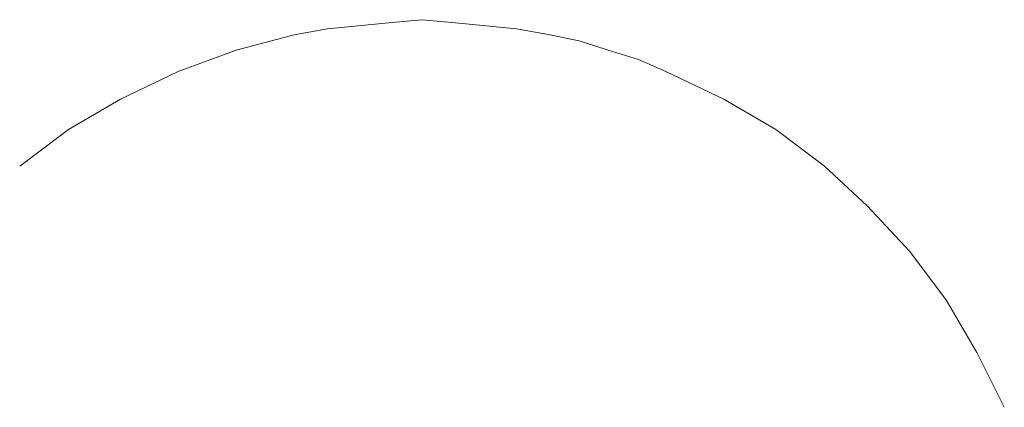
# Model space of a CAD drawing. Extents: x 261105 to 7565828, y -85627 to 5881792.
# Tile 94 of 116: x 365913 to 365923, y -24219 to -24215. Entities that reach past the tile are written whole.
import ezdxf

# ---------------------------------------------------------------- set-up
doc = ezdxf.new("R2010")
doc.units = 0
doc.header["$MEASUREMENT"] = 0
doc.layers.add('CZ-CI', color=140, linetype='Continuous', lineweight=9)

msp = doc.modelspace()

# ---------------------------------------------------------------- linework, layer by layer
at = {"layer": 'CZ-CI'}
for p, q in [((365916.117, -24215.204, -0.017), (365916.435, -24215.173, -0.017)), ((365916.117, -24215.204, -0.017), (365916.435, -24215.173, -0.017)), ((365916.117, -24215.204, -0.017), (365916.435, -24215.173, -0.017)), ((365916.117, -24215.204, -0.017), (365916.435, -24215.173, -0.017)), ((365916.117, -24215.204, -0.017), (365916.435, -24215.173, -0.017)), ((365916.117, -24215.204, -0.017), (365916.435, -24215.173, -0.017)), ((365916.117, -24215.204, -0.017), (365916.435, -24215.173, -0.017)), ((365916.117, -24215.204, -0.017), (365916.435, -24215.173, -0.017)), ((365916.117, -24215.204, -0.017), (365916.435, -24215.173, -0.017)), ((365916.117, -24215.204, -0.017), (365916.435, -24215.173, -0.017)), ((365916.117, -24215.204, -0.017), (365916.435, -24215.173, -0.017)), ((365916.117, -24215.204, -0.017), (365916.435, -24215.173, -0.017)), ((365916.117, -24215.204, -0.017), (365916.435, -24215.173, -0.017)), ((365916.117, -24215.204, -0.017), (365916.435, -24215.173, -0.017)), ((365916.117, -24215.204, -0.017), (365916.435, -24215.173, -0.017)), ((365916.117, -24215.204, -0.017), (365916.435, -24215.173, -0.017)), ((365916.117, -24215.204, -0.017), (365916.435, -24215.173, -0.017)), ((365916.117, -24215.204, -0.017), (365916.435, -24215.173, -0.017)), ((365916.117, -24215.204, -0.017), (365916.435, -24215.173, -0.017)), ((365916.117, -24215.204, -0.017), (365916.435, -24215.173, -0.017)), ((365916.117, -24215.204, -0.017), (365916.435, -24215.173, -0.017)), ((365916.117, -24215.204, -0.017), (365916.435, -24215.173, -0.017)), ((365916.117, -24215.204, -0.017), (365916.435, -24215.173, -0.017)), ((365916.117, -24215.204, -0.017), (365916.435, -24215.173, -0.017)), ((365916.435, -24215.173, -0.017), (365916.784, -24215.141, -0.017)), ((365916.435, -24215.173, -0.017), (365916.784, -24215.141, -0.017)), ((365916.435, -24215.173, -0.017), (365916.784, -24215.141, -0.017)), ((365916.435, -24215.173, -0.017), (365916.784, -24215.141, -0.017)), ((365916.435, -24215.173, -0.017), (365916.784, -24215.141, -0.017)), ((365916.435, -24215.173, -0.017), (365916.784, -24215.141, -0.017)), ((365916.435, -24215.173, -0.017), (365916.784, -24215.141, -0.017)), ((365916.435, -24215.173, -0.017), (365916.784, -24215.141, -0.017)), ((365916.435, -24215.173, -0.017), (365916.784, -24215.141, -0.017)), ((365916.435, -24215.173, -0.017), (365916.784, -24215.141, -0.017)), ((365916.435, -24215.173, -0.017), (365916.784, -24215.141, -0.017)), ((365916.435, -24215.173, -0.017), (365916.784, -24215.141, -0.017)), ((365916.435, -24215.173, -0.017), (365916.784, -24215.141, -0.017)), ((365916.435, -24215.173, -0.017), (365916.784, -24215.141, -0.017)), ((365916.435, -24215.173, -0.017), (365916.784, -24215.141, -0.017)), ((365916.435, -24215.173, -0.017), (365916.784, -24215.141, -0.017)), ((365916.435, -24215.173, -0.017), (365916.784, -24215.141, -0.017)), ((365916.435, -24215.173, -0.017), (365916.784, -24215.141, -0.017)), ((365916.435, -24215.173, -0.017), (365916.784, -24215.141, -0.017)), ((365916.435, -24215.173, -0.017), (365916.784, -24215.141, -0.017)), ((365916.435, -24215.173, -0.017), (365916.784, -24215.141, -0.017)), ((365916.435, -24215.173, -0.017), (365916.784, -24215.141, -0.017)), ((365916.435, -24215.173, -0.017), (365916.784, -24215.141, -0.017)), ((365916.435, -24215.173, -0.017), (365916.784, -24215.141, -0.017)), ((365916.784, -24215.141, -0.017), (365917.134, -24215.173, -0.017)), ((365916.784, -24215.141, -0.017), (365917.134, -24215.173, -0.017)), ((365916.784, -24215.141, -0.017), (365917.134, -24215.173, -0.017)), ((365916.784, -24215.141, -0.017), (365917.134, -24215.173, -0.017)), ((365916.784, -24215.141, -0.017), (365917.134, -24215.173, -0.017)), ((365916.784, -24215.141, -0.017), (365917.134, -24215.173, -0.017)), ((365916.784, -24215.141, -0.017), (365917.134, -24215.173, -0.017)), ((365916.784, -24215.141, -0.017), (365917.134, -24215.173, -0.017)), ((365916.784, -24215.141, -0.017), (365917.134, -24215.173, -0.017)), ((365916.784, -24215.141, -0.017), (365917.134, -24215.173, -0.017)), ((365916.784, -24215.141, -0.017), (365917.134, -24215.173, -0.017)), ((365916.784, -24215.141, -0.017), (365917.134, -24215.173, -0.017)), ((365916.784, -24215.141, -0.017), (365917.134, -24215.173, -0.017)), ((365916.784, -24215.141, -0.017), (365917.134, -24215.173, -0.017)), ((365916.784, -24215.141, -0.017), (365917.134, -24215.173, -0.017)), ((365916.784, -24215.141, -0.017), (365917.134, -24215.173, -0.017)), ((365916.784, -24215.141, -0.017), (365917.134, -24215.173, -0.017)), ((365916.784, -24215.141, -0.017), (365917.134, -24215.173, -0.017)), ((365916.784, -24215.141, -0.017), (365917.134, -24215.173, -0.017)), ((365916.784, -24215.141, -0.017), (365917.134, -24215.173, -0.017)), ((365916.784, -24215.141, -0.017), (365917.134, -24215.173, -0.017)), ((365916.784, -24215.141, -0.017), (365917.134, -24215.173, -0.017)), ((365916.784, -24215.141, -0.017), (365917.134, -24215.173, -0.017)), ((365916.784, -24215.141, -0.017), (365917.134, -24215.173, -0.017)), ((365917.134, -24215.173, -0.017), (365917.452, -24215.204, -0.017)), ((365917.134, -24215.173, -0.017), (365917.452, -24215.204, -0.017)), ((365917.134, -24215.173, -0.017), (365917.452, -24215.204, -0.017)), ((365917.134, -24215.173, -0.017), (365917.452, -24215.204, -0.017)), ((365917.134, -24215.173, -0.017), (365917.452, -24215.204, -0.017)), ((365917.134, -24215.173, -0.017), (365917.452, -24215.204, -0.017)), ((365917.134, -24215.173, -0.017), (365917.452, -24215.204, -0.017)), ((365917.134, -24215.173, -0.017), (365917.452, -24215.204, -0.017)), ((365917.134, -24215.173, -0.017), (365917.452, -24215.204, -0.017)), ((365917.134, -24215.173, -0.017), (365917.452, -24215.204, -0.017)), ((365917.134, -24215.173, -0.017), (365917.452, -24215.204, -0.017)), ((365917.134, -24215.173, -0.017), (365917.452, -24215.204, -0.017)), ((365917.134, -24215.173, -0.017), (365917.452, -24215.204, -0.017)), ((365917.134, -24215.173, -0.017), (365917.452, -24215.204, -0.017)), ((365917.134, -24215.173, -0.017), (365917.452, -24215.204, -0.017)), ((365917.134, -24215.173, -0.017), (365917.452, -24215.204, -0.017)), ((365917.134, -24215.173, -0.017), (365917.452, -24215.204, -0.017)), ((365917.134, -24215.173, -0.017), (365917.452, -24215.204, -0.017)), ((365917.134, -24215.173, -0.017), (365917.452, -24215.204, -0.017)), ((365917.134, -24215.173, -0.017), (365917.452, -24215.204, -0.017)), ((365917.134, -24215.173, -0.017), (365917.452, -24215.204, -0.017)), ((365917.134, -24215.173, -0.017), (365917.452, -24215.204, -0.017)), ((365917.134, -24215.173, -0.017), (365917.452, -24215.204, -0.017)), ((365917.134, -24215.173, -0.017), (365917.452, -24215.204, -0.017)), ((365915.449, -24215.3, -0.017), (365915.799, -24215.236, -0.017)), ((365915.449, -24215.3, -0.017), (365915.799, -24215.236, -0.017)), ((365915.449, -24215.3, -0.017), (365915.799, -24215.236, -0.017)), ((365915.449, -24215.3, -0.017), (365915.799, -24215.236, -0.017)), ((365915.449, -24215.3, -0.017), (365915.799, -24215.236, -0.017)), ((365915.449, -24215.3, -0.017), (365915.799, -24215.236, -0.017)), ((365915.449, -24215.3, -0.017), (365915.799, -24215.236, -0.017)), ((365915.449, -24215.3, -0.017), (365915.799, -24215.236, -0.017)), ((365915.449, -24215.3, -0.017), (365915.799, -24215.236, -0.017)), ((365915.449, -24215.3, -0.017), (365915.799, -24215.236, -0.017)), ((365915.449, -24215.3, -0.017), (365915.799, -24215.236, -0.017)), ((365915.449, -24215.3, -0.017), (365915.799, -24215.236, -0.017)), ((365915.449, -24215.3, -0.017), (365915.799, -24215.236, -0.017)), ((365915.449, -24215.3, -0.017), (365915.799, -24215.236, -0.017)), ((365915.449, -24215.3, -0.017), (365915.799, -24215.236, -0.017)), ((365915.449, -24215.3, -0.017), (365915.799, -24215.236, -0.017)), ((365915.449, -24215.3, -0.017), (365915.799, -24215.236, -0.017)), ((365915.449, -24215.3, -0.017), (365915.799, -24215.236, -0.017)), ((365915.449, -24215.3, -0.017), (365915.799, -24215.236, -0.017)), ((365915.449, -24215.3, -0.017), (365915.799, -24215.236, -0.017)), ((365915.449, -24215.3, -0.017), (365915.799, -24215.236, -0.017)), ((365915.449, -24215.3, -0.017), (365915.799, -24215.236, -0.017)), ((365915.449, -24215.3, -0.017), (365915.799, -24215.236, -0.017)), ((365915.449, -24215.3, -0.017), (365915.799, -24215.236, -0.017)), ((365915.799, -24215.236, -0.017), (365916.117, -24215.204, -0.017)), ((365915.799, -24215.236, -0.017), (365916.117, -24215.204, -0.017)), ((365915.799, -24215.236, -0.017), (365916.117, -24215.204, -0.017)), ((365915.799, -24215.236, -0.017), (365916.117, -24215.204, -0.017)), ((365915.799, -24215.236, -0.017), (365916.117, -24215.204, -0.017)), ((365915.799, -24215.236, -0.017), (365916.117, -24215.204, -0.017)), ((365915.799, -24215.236, -0.017), (365916.117, -24215.204, -0.017)), ((365915.799, -24215.236, -0.017), (365916.117, -24215.204, -0.017)), ((365915.799, -24215.236, -0.017), (365916.117, -24215.204, -0.017)), ((365915.799, -24215.236, -0.017), (365916.117, -24215.204, -0.017)), ((365915.799, -24215.236, -0.017), (365916.117, -24215.204, -0.017)), ((365915.799, -24215.236, -0.017), (365916.117, -24215.204, -0.017)), ((365915.799, -24215.236, -0.017), (365916.117, -24215.204, -0.017)), ((365915.799, -24215.236, -0.017), (365916.117, -24215.204, -0.017)), ((365915.799, -24215.236, -0.017), (365916.117, -24215.204, -0.017)), ((365915.799, -24215.236, -0.017), (365916.117, -24215.204, -0.017)), ((365915.799, -24215.236, -0.017), (365916.117, -24215.204, -0.017)), ((365915.799, -24215.236, -0.017), (365916.117, -24215.204, -0.017)), ((365915.799, -24215.236, -0.017), (365916.117, -24215.204, -0.017)), ((365915.799, -24215.236, -0.017), (365916.117, -24215.204, -0.017)), ((365915.799, -24215.236, -0.017), (365916.117, -24215.204, -0.017)), ((365915.799, -24215.236, -0.017), (365916.117, -24215.204, -0.017)), ((365915.799, -24215.236, -0.017), (365916.117, -24215.204, -0.017)), ((365915.799, -24215.236, -0.017), (365916.117, -24215.204, -0.017)), ((365917.452, -24215.204, -0.017), (365917.77, -24215.236, -0.017)), ((365917.452, -24215.204, -0.017), (365917.77, -24215.236, -0.017)), ((365917.452, -24215.204, -0.017), (365917.77, -24215.236, -0.017)), ((365917.452, -24215.204, -0.017), (365917.77, -24215.236, -0.017)), ((365917.452, -24215.204, -0.017), (365917.77, -24215.236, -0.017)), ((365917.452, -24215.204, -0.017), (365917.77, -24215.236, -0.017)), ((365917.452, -24215.204, -0.017), (365917.77, -24215.236, -0.017)), ((365917.452, -24215.204, -0.017), (365917.77, -24215.236, -0.017)), ((365917.452, -24215.204, -0.017), (365917.77, -24215.236, -0.017)), ((365917.452, -24215.204, -0.017), (365917.77, -24215.236, -0.017)), ((365917.452, -24215.204, -0.017), (365917.77, -24215.236, -0.017)), ((365917.452, -24215.204, -0.017), (365917.77, -24215.236, -0.017)), ((365917.452, -24215.204, -0.017), (365917.77, -24215.236, -0.017)), ((365917.452, -24215.204, -0.017), (365917.77, -24215.236, -0.017)), ((365917.452, -24215.204, -0.017), (365917.77, -24215.236, -0.017)), ((365917.452, -24215.204, -0.017), (365917.77, -24215.236, -0.017)), ((365917.452, -24215.204, -0.017), (365917.77, -24215.236, -0.017)), ((365917.452, -24215.204, -0.017), (365917.77, -24215.236, -0.017)), ((365917.452, -24215.204, -0.017), (365917.77, -24215.236, -0.017)), ((365917.452, -24215.204, -0.017), (365917.77, -24215.236, -0.017)), ((365917.452, -24215.204, -0.017), (365917.77, -24215.236, -0.017)), ((365917.452, -24215.204, -0.017), (365917.77, -24215.236, -0.017)), ((365917.452, -24215.204, -0.017), (365917.77, -24215.236, -0.017)), ((365917.452, -24215.204, -0.017), (365917.77, -24215.236, -0.017)), ((365917.77, -24215.236, -0.017), (365918.12, -24215.3, -0.017)), ((365917.77, -24215.236, -0.017), (365918.12, -24215.3, -0.017)), ((365917.77, -24215.236, -0.017), (365918.12, -24215.3, -0.017)), ((365917.77, -24215.236, -0.017), (365918.12, -24215.3, -0.017)), ((365917.77, -24215.236, -0.017), (365918.12, -24215.3, -0.017)), ((365917.77, -24215.236, -0.017), (365918.12, -24215.3, -0.017)), ((365917.77, -24215.236, -0.017), (365918.12, -24215.3, -0.017)), ((365917.77, -24215.236, -0.017), (365918.12, -24215.3, -0.017)), ((365917.77, -24215.236, -0.017), (365918.12, -24215.3, -0.017)), ((365917.77, -24215.236, -0.017), (365918.12, -24215.3, -0.017)), ((365917.77, -24215.236, -0.017), (365918.12, -24215.3, -0.017)), ((365917.77, -24215.236, -0.017), (365918.12, -24215.3, -0.017)), ((365917.77, -24215.236, -0.017), (365918.12, -24215.3, -0.017)), ((365917.77, -24215.236, -0.017), (365918.12, -24215.3, -0.017)), ((365917.77, -24215.236, -0.017), (365918.12, -24215.3, -0.017)), ((365917.77, -24215.236, -0.017), (365918.12, -24215.3, -0.017)), ((365917.77, -24215.236, -0.017), (365918.12, -24215.3, -0.017)), ((365917.77, -24215.236, -0.017), (365918.12, -24215.3, -0.017)), ((365917.77, -24215.236, -0.017), (365918.12, -24215.3, -0.017)), ((365917.77, -24215.236, -0.017), (365918.12, -24215.3, -0.017)), ((365917.77, -24215.236, -0.017), (365918.12, -24215.3, -0.017)), ((365917.77, -24215.236, -0.017), (365918.12, -24215.3, -0.017)), ((365917.77, -24215.236, -0.017), (365918.12, -24215.3, -0.017)), ((365917.77, -24215.236, -0.017), (365918.12, -24215.3, -0.017)), ((365914.845, -24215.459, -0.017), (365915.449, -24215.3, -0.017)), ((365914.845, -24215.459, -0.017), (365915.449, -24215.3, -0.017)), ((365914.845, -24215.459, -0.017), (365915.449, -24215.3, -0.017)), ((365914.845, -24215.459, -0.017), (365915.449, -24215.3, -0.017)), ((365914.845, -24215.459, -0.017), (365915.449, -24215.3, -0.017)), ((365914.845, -24215.459, -0.017), (365915.449, -24215.3, -0.017)), ((365914.845, -24215.459, -0.017), (365915.449, -24215.3, -0.017)), ((365914.845, -24215.459, -0.017), (365915.449, -24215.3, -0.017)), ((365914.845, -24215.459, -0.017), (365915.449, -24215.3, -0.017)), ((365914.845, -24215.459, -0.017), (365915.449, -24215.3, -0.017)), ((365914.845, -24215.459, -0.017), (365915.449, -24215.3, -0.017)), ((365914.845, -24215.459, -0.017), (365915.449, -24215.3, -0.017)), ((365914.845, -24215.459, -0.017), (365915.449, -24215.3, -0.017)), ((365914.845, -24215.459, -0.017), (365915.449, -24215.3, -0.017)), ((365914.845, -24215.459, -0.017), (365915.449, -24215.3, -0.017)), ((365914.845, -24215.459, -0.017), (365915.449, -24215.3, -0.017)), ((365914.845, -24215.459, -0.017), (365915.449, -24215.3, -0.017)), ((365914.845, -24215.459, -0.017), (365915.449, -24215.3, -0.017)), ((365914.845, -24215.459, -0.017), (365915.449, -24215.3, -0.017)), ((365914.845, -24215.459, -0.017), (365915.449, -24215.3, -0.017)), ((365914.845, -24215.459, -0.017), (365915.449, -24215.3, -0.017)), ((365914.845, -24215.459, -0.017), (365915.449, -24215.3, -0.017)), ((365914.845, -24215.459, -0.017), (365915.449, -24215.3, -0.017)), ((365914.845, -24215.459, -0.017), (365915.449, -24215.3, -0.017)), ((365918.12, -24215.3, -0.017), (365918.438, -24215.363, -0.017)), ((365918.12, -24215.3, -0.017), (365918.438, -24215.363, -0.017)), ((365918.12, -24215.3, -0.017), (365918.438, -24215.363, -0.017)), ((365918.12, -24215.3, -0.017), (365918.438, -24215.363, -0.017)), ((365918.12, -24215.3, -0.017), (365918.438, -24215.363, -0.017)), ((365918.12, -24215.3, -0.017), (365918.438, -24215.363, -0.017)), ((365918.12, -24215.3, -0.017), (365918.438, -24215.363, -0.017)), ((365918.12, -24215.3, -0.017), (365918.438, -24215.363, -0.017)), ((365918.12, -24215.3, -0.017), (365918.438, -24215.363, -0.017)), ((365918.12, -24215.3, -0.017), (365918.438, -24215.363, -0.017)), ((365918.12, -24215.3, -0.017), (365918.438, -24215.363, -0.017)), ((365918.12, -24215.3, -0.017), (365918.438, -24215.363, -0.017)), ((365918.12, -24215.3, -0.017), (365918.438, -24215.363, -0.017)), ((365918.12, -24215.3, -0.017), (365918.438, -24215.363, -0.017)), ((365918.12, -24215.3, -0.017), (365918.438, -24215.363, -0.017)), ((365918.12, -24215.3, -0.017), (365918.438, -24215.363, -0.017)), ((365918.12, -24215.3, -0.017), (365918.438, -24215.363, -0.017)), ((365918.12, -24215.3, -0.017), (365918.438, -24215.363, -0.017)), ((365918.12, -24215.3, -0.017), (365918.438, -24215.363, -0.017)), ((365918.12, -24215.3, -0.017), (365918.438, -24215.363, -0.017)), ((365918.12, -24215.3, -0.017), (365918.438, -24215.363, -0.017)), ((365918.12, -24215.3, -0.017), (365918.438, -24215.363, -0.017)), ((365918.12, -24215.3, -0.017), (365918.438, -24215.363, -0.017)), ((365918.12, -24215.3, -0.017), (365918.438, -24215.363, -0.017)), ((365918.438, -24215.363, -0.017), (365918.724, -24215.459, -0.017)), ((365918.438, -24215.363, -0.017), (365918.724, -24215.459, -0.017)), ((365918.438, -24215.363, -0.017), (365918.724, -24215.459, -0.017)), ((365918.438, -24215.363, -0.017), (365918.724, -24215.459, -0.017)), ((365918.438, -24215.363, -0.017), (365918.724, -24215.459, -0.017)), ((365918.438, -24215.363, -0.017), (365918.724, -24215.459, -0.017)), ((365918.438, -24215.363, -0.017), (365918.724, -24215.459, -0.017)), ((365918.438, -24215.363, -0.017), (365918.724, -24215.459, -0.017)), ((365918.438, -24215.363, -0.017), (365918.724, -24215.459, -0.017)), ((365918.438, -24215.363, -0.017), (365918.724, -24215.459, -0.017)), ((365918.438, -24215.363, -0.017), (365918.724, -24215.459, -0.017)), ((365918.438, -24215.363, -0.017), (365918.724, -24215.459, -0.017)), ((365918.438, -24215.363, -0.017), (365918.724, -24215.459, -0.017)), ((365918.438, -24215.363, -0.017), (365918.724, -24215.459, -0.017)), ((365918.438, -24215.363, -0.017), (365918.724, -24215.459, -0.017)), ((365918.438, -24215.363, -0.017), (365918.724, -24215.459, -0.017)), ((365918.438, -24215.363, -0.017), (365918.724, -24215.459, -0.017)), ((365918.438, -24215.363, -0.017), (365918.724, -24215.459, -0.017)), ((365918.438, -24215.363, -0.017), (365918.724, -24215.459, -0.017)), ((365918.438, -24215.363, -0.017), (365918.724, -24215.459, -0.017)), ((365918.438, -24215.363, -0.017), (365918.724, -24215.459, -0.017)), ((365918.438, -24215.363, -0.017), (365918.724, -24215.459, -0.017)), ((365918.438, -24215.363, -0.017), (365918.724, -24215.459, -0.017)), ((365918.438, -24215.363, -0.017), (365918.724, -24215.459, -0.017)), ((365914.241, -24215.681, -0.017), (365914.845, -24215.459, -0.017)), ((365914.241, -24215.681, -0.017), (365914.845, -24215.459, -0.017)), ((365914.241, -24215.681, -0.017), (365914.845, -24215.459, -0.017)), ((365914.241, -24215.681, -0.017), (365914.845, -24215.459, -0.017)), ((365914.241, -24215.681, -0.017), (365914.845, -24215.459, -0.017)), ((365914.241, -24215.681, -0.017), (365914.845, -24215.459, -0.017)), ((365914.241, -24215.681, -0.017), (365914.845, -24215.459, -0.017)), ((365914.241, -24215.681, -0.017), (365914.845, -24215.459, -0.017)), ((365914.241, -24215.681, -0.017), (365914.845, -24215.459, -0.017)), ((365914.241, -24215.681, -0.017), (365914.845, -24215.459, -0.017)), ((365914.241, -24215.681, -0.017), (365914.845, -24215.459, -0.017)), ((365914.241, -24215.681, -0.017), (365914.845, -24215.459, -0.017)), ((365914.241, -24215.681, -0.017), (365914.845, -24215.459, -0.017)), ((365914.241, -24215.681, -0.017), (365914.845, -24215.459, -0.017)), ((365914.241, -24215.681, -0.017), (365914.845, -24215.459, -0.017)), ((365914.241, -24215.681, -0.017), (365914.845, -24215.459, -0.017)), ((365914.241, -24215.681, -0.017), (365914.845, -24215.459, -0.017)), ((365914.241, -24215.681, -0.017), (365914.845, -24215.459, -0.017)), ((365914.241, -24215.681, -0.017), (365914.845, -24215.459, -0.017)), ((365914.241, -24215.681, -0.017), (365914.845, -24215.459, -0.017)), ((365914.241, -24215.681, -0.017), (365914.845, -24215.459, -0.017)), ((365914.241, -24215.681, -0.017), (365914.845, -24215.459, -0.017)), ((365914.241, -24215.681, -0.017), (365914.845, -24215.459, -0.017)), ((365914.241, -24215.681, -0.017), (365914.845, -24215.459, -0.017)), ((365918.724, -24215.459, -0.017), (365919.042, -24215.554, -0.017)), ((365918.724, -24215.459, -0.017), (365919.042, -24215.554, -0.017)), ((365918.724, -24215.459, -0.017), (365919.042, -24215.554, -0.017)), ((365918.724, -24215.459, -0.017), (365919.042, -24215.554, -0.017)), ((365918.724, -24215.459, -0.017), (365919.042, -24215.554, -0.017)), ((365918.724, -24215.459, -0.017), (365919.042, -24215.554, -0.017)), ((365918.724, -24215.459, -0.017), (365919.042, -24215.554, -0.017)), ((365918.724, -24215.459, -0.017), (365919.042, -24215.554, -0.017)), ((365918.724, -24215.459, -0.017), (365919.042, -24215.554, -0.017)), ((365918.724, -24215.459, -0.017), (365919.042, -24215.554, -0.017)), ((365918.724, -24215.459, -0.017), (365919.042, -24215.554, -0.017)), ((365918.724, -24215.459, -0.017), (365919.042, -24215.554, -0.017)), ((365918.724, -24215.459, -0.017), (365919.042, -24215.554, -0.017)), ((365918.724, -24215.459, -0.017), (365919.042, -24215.554, -0.017)), ((365918.724, -24215.459, -0.017), (365919.042, -24215.554, -0.017)), ((365918.724, -24215.459, -0.017), (365919.042, -24215.554, -0.017)), ((365918.724, -24215.459, -0.017), (365919.042, -24215.554, -0.017)), ((365918.724, -24215.459, -0.017), (365919.042, -24215.554, -0.017)), ((365918.724, -24215.459, -0.017), (365919.042, -24215.554, -0.017)), ((365918.724, -24215.459, -0.017), (365919.042, -24215.554, -0.017)), ((365918.724, -24215.459, -0.017), (365919.042, -24215.554, -0.017)), ((365918.724, -24215.459, -0.017), (365919.042, -24215.554, -0.017)), ((365918.724, -24215.459, -0.017), (365919.042, -24215.554, -0.017)), ((365918.724, -24215.459, -0.017), (365919.042, -24215.554, -0.017)), ((365919.042, -24215.554, -0.017), (365919.328, -24215.681, -0.017)), ((365919.042, -24215.554, -0.017), (365919.328, -24215.681, -0.017)), ((365919.042, -24215.554, -0.017), (365919.328, -24215.681, -0.017)), ((365919.042, -24215.554, -0.017), (365919.328, -24215.681, -0.017)), ((365919.042, -24215.554, -0.017), (365919.328, -24215.681, -0.017)), ((365919.042, -24215.554, -0.017), (365919.328, -24215.681, -0.017)), ((365919.042, -24215.554, -0.017), (365919.328, -24215.681, -0.017)), ((365919.042, -24215.554, -0.017), (365919.328, -24215.681, -0.017)), ((365919.042, -24215.554, -0.017), (365919.328, -24215.681, -0.017)), ((365919.042, -24215.554, -0.017), (365919.328, -24215.681, -0.017)), ((365919.042, -24215.554, -0.017), (365919.328, -24215.681, -0.017)), ((365919.042, -24215.554, -0.017), (365919.328, -24215.681, -0.017)), ((365919.042, -24215.554, -0.017), (365919.328, -24215.681, -0.017)), ((365919.042, -24215.554, -0.017), (365919.328, -24215.681, -0.017)), ((365919.042, -24215.554, -0.017), (365919.328, -24215.681, -0.017)), ((365919.042, -24215.554, -0.017), (365919.328, -24215.681, -0.017)), ((365919.042, -24215.554, -0.017), (365919.328, -24215.681, -0.017)), ((365919.042, -24215.554, -0.017), (365919.328, -24215.681, -0.017)), ((365919.042, -24215.554, -0.017), (365919.328, -24215.681, -0.017)), ((365919.042, -24215.554, -0.017), (365919.328, -24215.681, -0.017)), ((365919.042, -24215.554, -0.017), (365919.328, -24215.681, -0.017)), ((365919.042, -24215.554, -0.017), (365919.328, -24215.681, -0.017)), ((365919.042, -24215.554, -0.017), (365919.328, -24215.681, -0.017)), ((365919.042, -24215.554, -0.017), (365919.328, -24215.681, -0.017)), ((365913.637, -24215.968, -0.017), (365914.241, -24215.681, -0.017)), ((365913.637, -24215.968, -0.017), (365914.241, -24215.681, -0.017)), ((365913.637, -24215.968, -0.017), (365914.241, -24215.681, -0.017)), ((365913.637, -24215.968, -0.017), (365914.241, -24215.681, -0.017)), ((365913.637, -24215.968, -0.017), (365914.241, -24215.681, -0.017)), ((365913.637, -24215.968, -0.017), (365914.241, -24215.681, -0.017)), ((365913.637, -24215.968, -0.017), (365914.241, -24215.681, -0.017)), ((365913.637, -24215.968, -0.017), (365914.241, -24215.681, -0.017)), ((365913.637, -24215.968, -0.017), (365914.241, -24215.681, -0.017)), ((365913.637, -24215.968, -0.017), (365914.241, -24215.681, -0.017)), ((365913.637, -24215.968, -0.017), (365914.241, -24215.681, -0.017)), ((365913.637, -24215.968, -0.017), (365914.241, -24215.681, -0.017)), ((365913.637, -24215.968, -0.017), (365914.241, -24215.681, -0.017)), ((365913.637, -24215.968, -0.017), (365914.241, -24215.681, -0.017)), ((365913.637, -24215.968, -0.017), (365914.241, -24215.681, -0.017)), ((365913.637, -24215.968, -0.017), (365914.241, -24215.681, -0.017)), ((365913.637, -24215.968, -0.017), (365914.241, -24215.681, -0.017)), ((365913.637, -24215.968, -0.017), (365914.241, -24215.681, -0.017)), ((365913.637, -24215.968, -0.017), (365914.241, -24215.681, -0.017)), ((365913.637, -24215.968, -0.017), (365914.241, -24215.681, -0.017)), ((365913.637, -24215.968, -0.017), (365914.241, -24215.681, -0.017)), ((365913.637, -24215.968, -0.017), (365914.241, -24215.681, -0.017)), ((365913.637, -24215.968, -0.017), (365914.241, -24215.681, -0.017)), ((365913.637, -24215.968, -0.017), (365914.241, -24215.681, -0.017)), ((365919.328, -24215.681, -0.017), (365919.932, -24215.968, -0.017)), ((365919.328, -24215.681, -0.017), (365919.932, -24215.968, -0.017)), ((365919.328, -24215.681, -0.017), (365919.932, -24215.968, -0.017)), ((365919.328, -24215.681, -0.017), (365919.932, -24215.968, -0.017)), ((365919.328, -24215.681, -0.017), (365919.932, -24215.968, -0.017)), ((365919.328, -24215.681, -0.017), (365919.932, -24215.968, -0.017)), ((365919.328, -24215.681, -0.017), (365919.932, -24215.968, -0.017)), ((365919.328, -24215.681, -0.017), (365919.932, -24215.968, -0.017)), ((365919.328, -24215.681, -0.017), (365919.932, -24215.968, -0.017)), ((365919.328, -24215.681, -0.017), (365919.932, -24215.968, -0.017)), ((365919.328, -24215.681, -0.017), (365919.932, -24215.968, -0.017)), ((365919.328, -24215.681, -0.017), (365919.932, -24215.968, -0.017)), ((365919.328, -24215.681, -0.017), (365919.932, -24215.968, -0.017)), ((365919.328, -24215.681, -0.017), (365919.932, -24215.968, -0.017)), ((365919.328, -24215.681, -0.017), (365919.932, -24215.968, -0.017)), ((365919.328, -24215.681, -0.017), (365919.932, -24215.968, -0.017)), ((365919.328, -24215.681, -0.017), (365919.932, -24215.968, -0.017)), ((365919.328, -24215.681, -0.017), (365919.932, -24215.968, -0.017)), ((365919.328, -24215.681, -0.017), (365919.932, -24215.968, -0.017)), ((365919.328, -24215.681, -0.017), (365919.932, -24215.968, -0.017)), ((365919.328, -24215.681, -0.017), (365919.932, -24215.968, -0.017)), ((365919.328, -24215.681, -0.017), (365919.932, -24215.968, -0.017)), ((365919.328, -24215.681, -0.017), (365919.932, -24215.968, -0.017)), ((365919.328, -24215.681, -0.017), (365919.932, -24215.968, -0.017)), ((365913.096, -24216.285, -0.017), (365913.637, -24215.968, -0.017)), ((365913.096, -24216.285, -0.017), (365913.637, -24215.968, -0.017)), ((365913.096, -24216.285, -0.017), (365913.637, -24215.968, -0.017)), ((365913.096, -24216.285, -0.017), (365913.637, -24215.968, -0.017)), ((365913.096, -24216.285, -0.017), (365913.637, -24215.968, -0.017)), ((365913.096, -24216.285, -0.017), (365913.637, -24215.968, -0.017)), ((365913.096, -24216.285, -0.017), (365913.637, -24215.968, -0.017)), ((365913.096, -24216.285, -0.017), (365913.637, -24215.968, -0.017)), ((365913.096, -24216.285, -0.017), (365913.637, -24215.968, -0.017)), ((365913.096, -24216.285, -0.017), (365913.637, -24215.968, -0.017)), ((365913.096, -24216.285, -0.017), (365913.637, -24215.968, -0.017)), ((365913.096, -24216.285, -0.017), (365913.637, -24215.968, -0.017)), ((365913.096, -24216.285, -0.017), (365913.637, -24215.968, -0.017)), ((365913.096, -24216.285, -0.017), (365913.637, -24215.968, -0.017)), ((365913.096, -24216.285, -0.017), (365913.637, -24215.968, -0.017)), ((365913.096, -24216.285, -0.017), (365913.637, -24215.968, -0.017)), ((365913.096, -24216.285, -0.017), (365913.637, -24215.968, -0.017)), ((365913.096, -24216.285, -0.017), (365913.637, -24215.968, -0.017)), ((365913.096, -24216.285, -0.017), (365913.637, -24215.968, -0.017)), ((365913.096, -24216.285, -0.017), (365913.637, -24215.968, -0.017)), ((365913.096, -24216.285, -0.017), (365913.637, -24215.968, -0.017)), ((365913.096, -24216.285, -0.017), (365913.637, -24215.968, -0.017)), ((365913.096, -24216.285, -0.017), (365913.637, -24215.968, -0.017)), ((365913.096, -24216.285, -0.017), (365913.637, -24215.968, -0.017)), ((365919.932, -24215.968, -0.017), (365920.473, -24216.285, -0.017)), ((365919.932, -24215.968, -0.017), (365920.473, -24216.285, -0.017)), ((365919.932, -24215.968, -0.017), (365920.473, -24216.285, -0.017)), ((365919.932, -24215.968, -0.017), (365920.473, -24216.285, -0.017)), ((365919.932, -24215.968, -0.017), (365920.473, -24216.285, -0.017)), ((365919.932, -24215.968, -0.017), (365920.473, -24216.285, -0.017)), ((365919.932, -24215.968, -0.017), (365920.473, -24216.285, -0.017)), ((365919.932, -24215.968, -0.017), (365920.473, -24216.285, -0.017)), ((365919.932, -24215.968, -0.017), (365920.473, -24216.285, -0.017)), ((365919.932, -24215.968, -0.017), (365920.473, -24216.285, -0.017)), ((365919.932, -24215.968, -0.017), (365920.473, -24216.285, -0.017)), ((365919.932, -24215.968, -0.017), (365920.473, -24216.285, -0.017)), ((365919.932, -24215.968, -0.017), (365920.473, -24216.285, -0.017)), ((365919.932, -24215.968, -0.017), (365920.473, -24216.285, -0.017)), ((365919.932, -24215.968, -0.017), (365920.473, -24216.285, -0.017)), ((365919.932, -24215.968, -0.017), (365920.473, -24216.285, -0.017)), ((365919.932, -24215.968, -0.017), (365920.473, -24216.285, -0.017)), ((365919.932, -24215.968, -0.017), (365920.473, -24216.285, -0.017)), ((365919.932, -24215.968, -0.017), (365920.473, -24216.285, -0.017)), ((365919.932, -24215.968, -0.017), (365920.473, -24216.285, -0.017)), ((365919.932, -24215.968, -0.017), (365920.473, -24216.285, -0.017)), ((365919.932, -24215.968, -0.017), (365920.473, -24216.285, -0.017)), ((365919.932, -24215.968, -0.017), (365920.473, -24216.285, -0.017)), ((365919.932, -24215.968, -0.017), (365920.473, -24216.285, -0.017)), ((365912.587, -24216.667, -0.017), (365913.096, -24216.285, -0.017)), ((365912.587, -24216.667, -0.017), (365913.096, -24216.285, -0.017)), ((365912.587, -24216.667, -0.017), (365913.096, -24216.285, -0.017)), ((365912.587, -24216.667, -0.017), (365913.096, -24216.285, -0.017)), ((365912.587, -24216.667, -0.017), (365913.096, -24216.285, -0.017)), ((365912.587, -24216.667, -0.017), (365913.096, -24216.285, -0.017)), ((365912.587, -24216.667, -0.017), (365913.096, -24216.285, -0.017)), ((365912.587, -24216.667, -0.017), (365913.096, -24216.285, -0.017)), ((365912.587, -24216.667, -0.017), (365913.096, -24216.285, -0.017)), ((365912.587, -24216.667, -0.017), (365913.096, -24216.285, -0.017)), ((365912.587, -24216.667, -0.017), (365913.096, -24216.285, -0.017)), ((365912.587, -24216.667, -0.017), (365913.096, -24216.285, -0.017)), ((365912.587, -24216.667, -0.017), (365913.096, -24216.285, -0.017)), ((365912.587, -24216.667, -0.017), (365913.096, -24216.285, -0.017)), ((365912.587, -24216.667, -0.017), (365913.096, -24216.285, -0.017)), ((365912.587, -24216.667, -0.017), (365913.096, -24216.285, -0.017)), ((365912.587, -24216.667, -0.017), (365913.096, -24216.285, -0.017)), ((365912.587, -24216.667, -0.017), (365913.096, -24216.285, -0.017)), ((365912.587, -24216.667, -0.017), (365913.096, -24216.285, -0.017)), ((365912.587, -24216.667, -0.017), (365913.096, -24216.285, -0.017)), ((365912.587, -24216.667, -0.017), (365913.096, -24216.285, -0.017)), ((365912.587, -24216.667, -0.017), (365913.096, -24216.285, -0.017)), ((365912.587, -24216.667, -0.017), (365913.096, -24216.285, -0.017)), ((365912.587, -24216.667, -0.017), (365913.096, -24216.285, -0.017)), ((365920.473, -24216.285, -0.017), (365920.981, -24216.667, -0.017)), ((365920.473, -24216.285, -0.017), (365920.981, -24216.667, -0.017)), ((365920.473, -24216.285, -0.017), (365920.981, -24216.667, -0.017)), ((365920.473, -24216.285, -0.017), (365920.981, -24216.667, -0.017)), ((365920.473, -24216.285, -0.017), (365920.981, -24216.667, -0.017)), ((365920.473, -24216.285, -0.017), (365920.981, -24216.667, -0.017)), ((365920.473, -24216.285, -0.017), (365920.981, -24216.667, -0.017)), ((365920.473, -24216.285, -0.017), (365920.981, -24216.667, -0.017)), ((365920.473, -24216.285, -0.017), (365920.981, -24216.667, -0.017)), ((365920.473, -24216.285, -0.017), (365920.981, -24216.667, -0.017)), ((365920.473, -24216.285, -0.017), (365920.981, -24216.667, -0.017)), ((365920.473, -24216.285, -0.017), (365920.981, -24216.667, -0.017)), ((365920.473, -24216.285, -0.017), (365920.981, -24216.667, -0.017)), ((365920.473, -24216.285, -0.017), (365920.981, -24216.667, -0.017)), ((365920.473, -24216.285, -0.017), (365920.981, -24216.667, -0.017)), ((365920.473, -24216.285, -0.017), (365920.981, -24216.667, -0.017)), ((365920.473, -24216.285, -0.017), (365920.981, -24216.667, -0.017)), ((365920.473, -24216.285, -0.017), (365920.981, -24216.667, -0.017)), ((365920.473, -24216.285, -0.017), (365920.981, -24216.667, -0.017)), ((365920.473, -24216.285, -0.017), (365920.981, -24216.667, -0.017)), ((365920.473, -24216.285, -0.017), (365920.981, -24216.667, -0.017)), ((365920.473, -24216.285, -0.017), (365920.981, -24216.667, -0.017)), ((365920.473, -24216.285, -0.017), (365920.981, -24216.667, -0.017)), ((365920.473, -24216.285, -0.017), (365920.981, -24216.667, -0.017)), ((365920.981, -24216.667, -0.017), (365921.427, -24217.08, -0.017)), ((365920.981, -24216.667, -0.017), (365921.427, -24217.08, -0.017)), ((365920.981, -24216.667, -0.017), (365921.427, -24217.08, -0.017)), ((365920.981, -24216.667, -0.017), (365921.427, -24217.08, -0.017)), ((365920.981, -24216.667, -0.017), (365921.427, -24217.08, -0.017)), ((365920.981, -24216.667, -0.017), (365921.427, -24217.08, -0.017)), ((365920.981, -24216.667, -0.017), (365921.427, -24217.08, -0.017)), ((365920.981, -24216.667, -0.017), (365921.427, -24217.08, -0.017)), ((365920.981, -24216.667, -0.017), (365921.427, -24217.08, -0.017)), ((365920.981, -24216.667, -0.017), (365921.427, -24217.08, -0.017)), ((365920.981, -24216.667, -0.017), (365921.427, -24217.08, -0.017)), ((365920.981, -24216.667, -0.017), (365921.427, -24217.08, -0.017)), ((365920.981, -24216.667, -0.017), (365921.427, -24217.08, -0.017)), ((365920.981, -24216.667, -0.017), (365921.427, -24217.08, -0.017)), ((365920.981, -24216.667, -0.017), (365921.427, -24217.08, -0.017)), ((365920.981, -24216.667, -0.017), (365921.427, -24217.08, -0.017)), ((365920.981, -24216.667, -0.017), (365921.427, -24217.08, -0.017)), ((365920.981, -24216.667, -0.017), (365921.427, -24217.08, -0.017)), ((365920.981, -24216.667, -0.017), (365921.427, -24217.08, -0.017)), ((365920.981, -24216.667, -0.017), (365921.427, -24217.08, -0.017)), ((365920.981, -24216.667, -0.017), (365921.427, -24217.08, -0.017)), ((365920.981, -24216.667, -0.017), (365921.427, -24217.08, -0.017)), ((365920.981, -24216.667, -0.017), (365921.427, -24217.08, -0.017)), ((365920.981, -24216.667, -0.017), (365921.427, -24217.08, -0.017)), ((365921.427, -24217.08, -0.017), (365921.872, -24217.557, -0.017)), ((365921.427, -24217.08, -0.017), (365921.872, -24217.557, -0.017)), ((365921.427, -24217.08, -0.017), (365921.872, -24217.557, -0.017)), ((365921.427, -24217.08, -0.017), (365921.872, -24217.557, -0.017)), ((365921.427, -24217.08, -0.017), (365921.872, -24217.557, -0.017)), ((365921.427, -24217.08, -0.017), (365921.872, -24217.557, -0.017)), ((365921.427, -24217.08, -0.017), (365921.872, -24217.557, -0.017)), ((365921.427, -24217.08, -0.017), (365921.872, -24217.557, -0.017)), ((365921.427, -24217.08, -0.017), (365921.872, -24217.557, -0.017)), ((365921.427, -24217.08, -0.017), (365921.872, -24217.557, -0.017)), ((365921.427, -24217.08, -0.017), (365921.872, -24217.557, -0.017)), ((365921.427, -24217.08, -0.017), (365921.872, -24217.557, -0.017)), ((365921.427, -24217.08, -0.017), (365921.872, -24217.557, -0.017)), ((365921.427, -24217.08, -0.017), (365921.872, -24217.557, -0.017)), ((365921.427, -24217.08, -0.017), (365921.872, -24217.557, -0.017)), ((365921.427, -24217.08, -0.017), (365921.872, -24217.557, -0.017)), ((365921.427, -24217.08, -0.017), (365921.872, -24217.557, -0.017)), ((365921.427, -24217.08, -0.017), (365921.872, -24217.557, -0.017)), ((365921.427, -24217.08, -0.017), (365921.872, -24217.557, -0.017)), ((365921.427, -24217.08, -0.017), (365921.872, -24217.557, -0.017)), ((365921.427, -24217.08, -0.017), (365921.872, -24217.557, -0.017)), ((365921.427, -24217.08, -0.017), (365921.872, -24217.557, -0.017)), ((365921.427, -24217.08, -0.017), (365921.872, -24217.557, -0.017)), ((365921.427, -24217.08, -0.017), (365921.872, -24217.557, -0.017)), ((365921.872, -24217.557, -0.017), (365922.253, -24218.066, -0.017)), ((365921.872, -24217.557, -0.017), (365922.253, -24218.066, -0.017)), ((365921.872, -24217.557, -0.017), (365922.253, -24218.066, -0.017)), ((365921.872, -24217.557, -0.017), (365922.253, -24218.066, -0.017)), ((365921.872, -24217.557, -0.017), (365922.253, -24218.066, -0.017)), ((365921.872, -24217.557, -0.017), (365922.253, -24218.066, -0.017)), ((365921.872, -24217.557, -0.017), (365922.253, -24218.066, -0.017)), ((365921.872, -24217.557, -0.017), (365922.253, -24218.066, -0.017)), ((365921.872, -24217.557, -0.017), (365922.253, -24218.066, -0.017)), ((365921.872, -24217.557, -0.017), (365922.253, -24218.066, -0.017)), ((365921.872, -24217.557, -0.017), (365922.253, -24218.066, -0.017)), ((365921.872, -24217.557, -0.017), (365922.253, -24218.066, -0.017)), ((365921.872, -24217.557, -0.017), (365922.253, -24218.066, -0.017)), ((365921.872, -24217.557, -0.017), (365922.253, -24218.066, -0.017)), ((365921.872, -24217.557, -0.017), (365922.253, -24218.066, -0.017)), ((365921.872, -24217.557, -0.017), (365922.253, -24218.066, -0.017)), ((365921.872, -24217.557, -0.017), (365922.253, -24218.066, -0.017)), ((365921.872, -24217.557, -0.017), (365922.253, -24218.066, -0.017)), ((365921.872, -24217.557, -0.017), (365922.253, -24218.066, -0.017)), ((365921.872, -24217.557, -0.017), (365922.253, -24218.066, -0.017)), ((365921.872, -24217.557, -0.017), (365922.253, -24218.066, -0.017)), ((365921.872, -24217.557, -0.017), (365922.253, -24218.066, -0.017)), ((365921.872, -24217.557, -0.017), (365922.253, -24218.066, -0.017)), ((365921.872, -24217.557, -0.017), (365922.253, -24218.066, -0.017)), ((365922.253, -24218.066, -0.017), (365922.571, -24218.607, -0.017)), ((365922.253, -24218.066, -0.017), (365922.571, -24218.607, -0.017)), ((365922.253, -24218.066, -0.017), (365922.571, -24218.607, -0.017)), ((365922.253, -24218.066, -0.017), (365922.571, -24218.607, -0.017)), ((365922.253, -24218.066, -0.017), (365922.571, -24218.607, -0.017)), ((365922.253, -24218.066, -0.017), (365922.571, -24218.607, -0.017)), ((365922.253, -24218.066, -0.017), (365922.571, -24218.607, -0.017)), ((365922.253, -24218.066, -0.017), (365922.571, -24218.607, -0.017)), ((365922.253, -24218.066, -0.017), (365922.571, -24218.607, -0.017)), ((365922.253, -24218.066, -0.017), (365922.571, -24218.607, -0.017)), ((365922.253, -24218.066, -0.017), (365922.571, -24218.607, -0.017)), ((365922.253, -24218.066, -0.017), (365922.571, -24218.607, -0.017)), ((365922.253, -24218.066, -0.017), (365922.571, -24218.607, -0.017)), ((365922.253, -24218.066, -0.017), (365922.571, -24218.607, -0.017)), ((365922.253, -24218.066, -0.017), (365922.571, -24218.607, -0.017)), ((365922.253, -24218.066, -0.017), (365922.571, -24218.607, -0.017)), ((365922.253, -24218.066, -0.017), (365922.571, -24218.607, -0.017)), ((365922.253, -24218.066, -0.017), (365922.571, -24218.607, -0.017)), ((365922.253, -24218.066, -0.017), (365922.571, -24218.607, -0.017)), ((365922.253, -24218.066, -0.017), (365922.571, -24218.607, -0.017)), ((365922.253, -24218.066, -0.017), (365922.571, -24218.607, -0.017)), ((365922.253, -24218.066, -0.017), (365922.571, -24218.607, -0.017)), ((365922.253, -24218.066, -0.017), (365922.571, -24218.607, -0.017)), ((365922.253, -24218.066, -0.017), (365922.571, -24218.607, -0.017)), ((365922.571, -24218.607, -0.017), (365922.857, -24219.179, -0.017)), ((365922.571, -24218.607, -0.017), (365922.857, -24219.179, -0.017)), ((365922.571, -24218.607, -0.017), (365922.857, -24219.179, -0.017)), ((365922.571, -24218.607, -0.017), (365922.857, -24219.179, -0.017)), ((365922.571, -24218.607, -0.017), (365922.857, -24219.179, -0.017)), ((365922.571, -24218.607, -0.017), (365922.857, -24219.179, -0.017)), ((365922.571, -24218.607, -0.017), (365922.857, -24219.179, -0.017)), ((365922.571, -24218.607, -0.017), (365922.857, -24219.179, -0.017)), ((365922.571, -24218.607, -0.017), (365922.857, -24219.179, -0.017)), ((365922.571, -24218.607, -0.017), (365922.857, -24219.179, -0.017)), ((365922.571, -24218.607, -0.017), (365922.857, -24219.179, -0.017)), ((365922.571, -24218.607, -0.017), (365922.857, -24219.179, -0.017)), ((365922.571, -24218.607, -0.017), (365922.857, -24219.179, -0.017)), ((365922.571, -24218.607, -0.017), (365922.857, -24219.179, -0.017)), ((365922.571, -24218.607, -0.017), (365922.857, -24219.179, -0.017)), ((365922.571, -24218.607, -0.017), (365922.857, -24219.179, -0.017)), ((365922.571, -24218.607, -0.017), (365922.857, -24219.179, -0.017)), ((365922.571, -24218.607, -0.017), (365922.857, -24219.179, -0.017)), ((365922.571, -24218.607, -0.017), (365922.857, -24219.179, -0.017)), ((365922.571, -24218.607, -0.017), (365922.857, -24219.179, -0.017)), ((365922.571, -24218.607, -0.017), (365922.857, -24219.179, -0.017)), ((365922.571, -24218.607, -0.017), (365922.857, -24219.179, -0.017)), ((365922.571, -24218.607, -0.017), (365922.857, -24219.179, -0.017)), ((365922.571, -24218.607, -0.017), (365922.857, -24219.179, -0.017))]:
    msp.add_line(p, q, dxfattribs=at)

doc.saveas('drawing.dxf')
